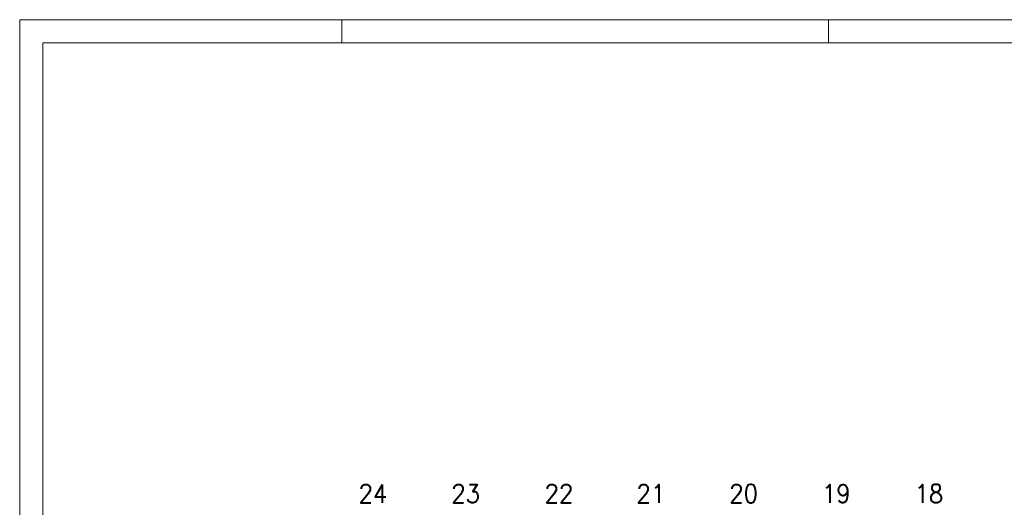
# Model space of a CAD drawing. Header units: metres. Extents: x -167 to -48, y -1901 to -1817.
# Tile 18 of 55: x -167 to -124, y -1838 to -1817. Entities that reach past the tile are written whole.
import ezdxf
from ezdxf.enums import TextEntityAlignment as Align

# ---------------------------------------------------------------- set-up
doc = ezdxf.new("R2010")
doc.units = ezdxf.units.M
doc.header["$MEASUREMENT"] = 0
doc.layers.add('Level 1', color=1, linetype='Continuous', lineweight=0)
doc.styles.add('Style-STANDARD', font='STANDARD.shx')

msp = doc.modelspace()

# ---------------------------------------------------------------- linework, layer by layer
at = {"layer": 'Level 1', "color": 1, "linetype": 'Continuous', "lineweight": 0}
for p, q in [((-166.777, -1817.374), (-47.881, -1817.374)), ((-166.778, -1817.381), (-166.778, -1901.467)), ((-152.867, -1818.38), (-152.867, -1817.379)), ((-131.867, -1818.38), (-131.867, -1817.379))]:
    msp.add_line(p, q, dxfattribs=at)
at = {"layer": 'Level 1', "color": 11, "linetype": 'Continuous', "lineweight": 0}
for p, q in [((-165.778, -1900.467), (-165.778, -1818.381)), ((-48.881, -1818.374), (-165.777, -1818.374))]:
    msp.add_line(p, q, dxfattribs=at)

# ---------------------------------------------------------------- texts
at = {"layer": 'Level 1', "color": 11, "linetype": 'Continuous', "lineweight": 0, "style": 'Style-STANDARD'}
for s, p in [('24', (-151.528, -1838.227)), ('23', (-147.523, -1838.227)), ('22', (-143.499, -1838.227)), ('21', (-139.533, -1838.227)), ('20', (-135.526, -1838.227)), ('19', (-131.533, -1838.227)), ('18', (-127.533, -1838.227))]:
    msp.add_text(s, height=0.7929, dxfattribs=at).set_placement(p, align=Align.CENTER)

doc.saveas('drawing.dxf')
